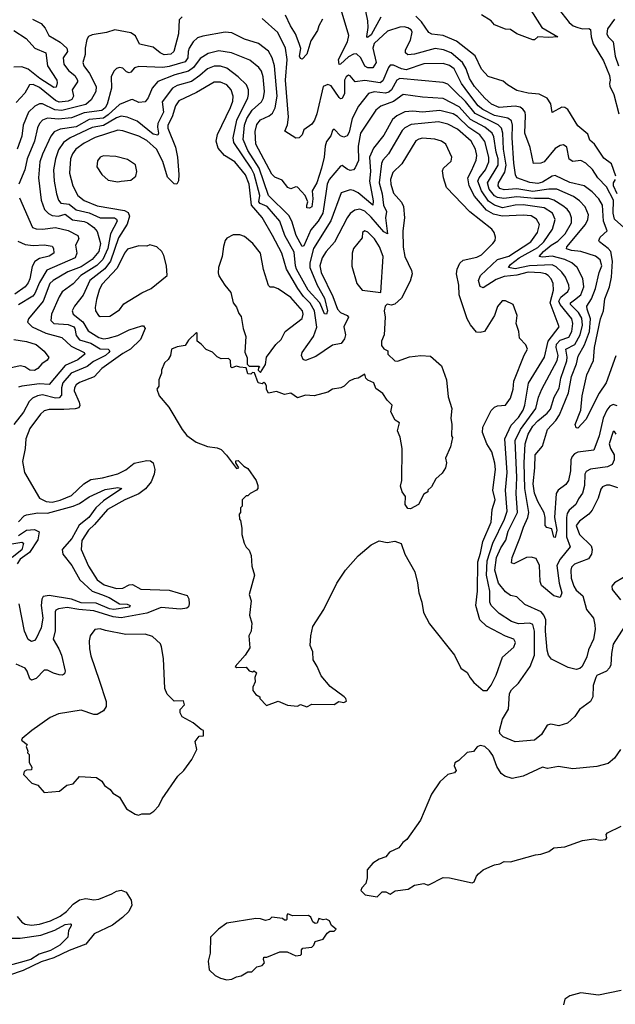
# Model space of a CAD drawing. Extents: x 1678431 to 1860718, y 384618 to 522882.
# Tile 15 of 256: x 1734732 to 1738449, y 398365 to 404513. Entities that reach past the tile are written whole.
import ezdxf

# ---------------------------------------------------------------- set-up
doc = ezdxf.new("R2010")
doc.units = 0

msp = doc.modelspace()

# ---------------------------------------------------------------- linework, layer by layer
at = {"layer": '0CON10XD'}
for points in [[(1738503.2, 403215), (1738445, 403267.3), (1738435.6, 403305), (1738438.5, 403385), (1738395, 403468.5), (1738340, 403525), (1738307.1, 403577.1), (1738265, 403616.1), (1738235, 403632.7), (1738185, 403628.1), (1738162.2, 403642.2), (1738146.9, 403716.9), (1738125, 403732.2), (1738105, 403727.9), (1738075, 403708), (1738005, 403624.5), (1737985, 403616.9), (1737938.8, 403615), (1737917.1, 403715), (1737885.3, 403805), (1737889.2, 403915), (1737885.9, 403935), (1737873.1, 403955), (1737855, 403966.7), (1737825, 403972.7), (1737725, 403963.6), (1737676.7, 403985), (1737635, 404021.8), (1737571.2, 404095), (1737539.8, 404145), (1737518.6, 404205), (1737495.1, 404245.1), (1737424.6, 404305.4), (1737377.1, 404325), (1737325, 404333.1), (1737195, 404297.8), (1737155, 404293.8), (1737139.2, 404305), (1737139.6, 404325), (1737170.3, 404385), (1737181.4, 404435), (1737175, 404448.5), (1737155, 404462.5), (1737131.8, 404468.2), (1737104.3, 404465.7), (1737028.3, 404441.7), (1736944.2, 404365), (1736936.2, 404335), (1736957.3, 404245), (1736935, 404211.8), (1736905, 404212.2), (1736885, 404222.9), (1736860.2, 404275), (1736835, 404299.8), (1736815, 404297.7), (1736785, 404280.8), (1736735, 404234.1), (1736725, 404233.6), (1736721.2, 404265), (1736778.8, 404375), (1736786.9, 404415), (1736725.9, 404615.9)], [(1737906.7, 404595), (1737991.2, 404465), (1738090, 404405), (1738035, 404400.6), (1737965, 404406), (1737945, 404386.7), (1737935, 404386.2), (1737835, 404424.2), (1737795, 404452), (1737765, 404454.2), (1737695, 404481.2), (1737675, 404506), (1737614.1, 404544.1)], [(1738093.6, 404583.6), (1738161.5, 404495), (1738185.6, 404475), (1738215, 404463.1), (1738245, 404455.9), (1738285, 404457.5), (1738295, 404450.8), (1738299.2, 404405), (1738311.6, 404361.6), (1738375, 404255.6), (1738412.7, 404165), (1738418.2, 404135), (1738412.2, 404115), (1738415, 404096.7), (1738440.7, 404045), (1738471.5, 403925)], [(1735745, 404530), (1735727.9, 404512.1), (1735722.2, 404425), (1735693.6, 404315), (1735675, 404298.5), (1735633.1, 404293.1), (1735608.9, 404305), (1735565, 404340.7), (1735479.8, 404359.8), (1735455, 404412.5), (1735425, 404430.9), (1735325, 404449.4), (1735273.2, 404433.2), (1735185, 404418.9), (1735161.8, 404408.2), (1735150.3, 404389.7), (1735140, 404335), (1735139.7, 404295), (1735126.1, 404245), (1735131.8, 404225), (1735166.9, 404176.9), (1735208.8, 404095), (1735206.7, 404065), (1735177.5, 404012.5), (1735145, 403983.2), (1734995, 403945.8), (1734950.3, 403950.3), (1734875, 403987.5), (1734855, 403987.4), (1734826.8, 403973.2), (1734787.6, 403935), (1734753.5, 403855), (1734745.2, 403784.8), (1734715.2, 403705)], [(1738453.4, 402413.4), (1738392.2, 402245), (1738348.3, 402181.7), (1738265, 402015.7), (1738215, 401961.4), (1738205, 401963.8), (1738199.3, 401985), (1738234.5, 402075), (1738242.3, 402165), (1738271.8, 402295), (1738312.7, 402385), (1738319.1, 402465), (1738356, 402644), (1738375.3, 402695), (1738385, 402770), (1738412.2, 402845), (1738425.6, 402905), (1738431.2, 403005), (1738420.4, 403065), (1738404.6, 403084.6), (1738350, 403125), (1738345.5, 403135), (1738354.4, 403155), (1738399.5, 403195), (1738375.7, 403255.7), (1738369.2, 403355), (1738346.2, 403395), (1738305, 403437.7), (1738254.4, 403474.4), (1738166.5, 403496.5), (1738075, 403540.8), (1738055, 403535.3), (1737995, 403499.3), (1737965, 403490.7), (1737915, 403495.2), (1737835.3, 403525.3), (1737826.5, 403545), (1737816.7, 403616.7), (1737804.6, 403774.6), (1737807, 403855), (1737800.5, 403880.5), (1737778.3, 403898.3), (1737695, 403915.1), (1737622.2, 403952.2), (1737594.1, 403975), (1737535, 404052.5), (1737489.3, 404115), (1737443.2, 404205), (1737415, 404225.7), (1737375, 404238.6), (1737255, 404237.6), (1737145, 404200), (1737115, 404205.4), (1737065, 404228.8), (1737045, 404228.7), (1737032.9, 404215), (1736999.3, 404130.7), (1736982.3, 404117.7), (1736885, 404133), (1736825.3, 404125.3), (1736795, 404163.1), (1736785, 404165.5), (1736769.5, 404155), (1736759.7, 404135), (1736758.4, 404051.6), (1736745, 404021.4), (1736735, 404018.9), (1736725, 404026.7), (1736675, 404100.3), (1736655, 404107.6), (1736626.7, 404095), (1736586.2, 403925), (1736571.2, 403885), (1736555, 403861.4), (1736506, 403825), (1736495, 403793.3), (1736476.7, 403775), (1736455, 403773.8), (1736385.8, 403815.8), (1736404.2, 403855.8), (1736410.3, 403905), (1736391.7, 404135), (1736401.7, 404265), (1736389.8, 404335), (1736343.6, 404433.6), (1736245, 404520.5)], [(1736622.5, 404515), (1736598, 404475), (1736590.8, 404445), (1736549.5, 404380.5), (1736523.2, 404296.8), (1736495, 404265.5), (1736485, 404270), (1736479.2, 404285), (1736486.1, 404333.9), (1736477.1, 404365), (1736453.3, 404425), (1736422, 404475), (1736391.8, 404541.8)], [(1736985, 404528.5), (1736925, 404417.9), (1736902, 404402), (1736897.7, 404407.7), (1736906.9, 404463.1), (1736904.8, 404505), (1736891.4, 404565)], [(1738452, 403535), (1738425, 403613.2), (1738378, 403648), (1738319.3, 403735), (1738291, 403761), (1738277, 403797), (1738215, 403849.2), (1738152.8, 403952.8), (1738135, 403965.4), (1738115, 403966.2), (1738055, 403932.5), (1738046.4, 403986.4), (1738025, 404021.9), (1737975, 404048.2), (1737904.8, 404054.8), (1737835, 404070.4), (1737775.6, 404105.6), (1737749.1, 404129.1), (1737655, 404158.6), (1737613.9, 404203.9), (1737575, 404287.1), (1737458.6, 404378.6), (1737375, 404414.2), (1737303.2, 404423.2), (1737285, 404432.5), (1737238.8, 404498.8), (1737204.6, 404535)], [(1734811.2, 404515), (1734865, 404488.8), (1734890.2, 404460.2), (1734913.8, 404415), (1734985, 404372.2), (1735025.4, 404335), (1735029.3, 404315), (1735002.4, 404275), (1735006.7, 404235), (1735035.5, 404195.5), (1735075, 404163.9), (1735093.1, 404135), (1735092.7, 404125), (1735058.8, 404075), (1735066.6, 404035), (1735057.1, 404015), (1735034.3, 404005), (1734977.3, 403997.3), (1734955, 404009), (1734855, 404090.2), (1734815, 404107.5), (1734793.3, 404106.7), (1734763.5, 404055), (1734710.5, 403995)], [(1738443.6, 404515), (1738400.8, 404455), (1738396.7, 404425), (1738405.7, 404405.7), (1738435, 404374.3), (1738447.5, 404285), (1738468.4, 404225)], [(1734695, 404444.6), (1734772.7, 404395), (1734826.5, 404335), (1734895.2, 404305.2), (1734905.3, 404225), (1734964.1, 404135), (1734965, 404117.5), (1734958.5, 404091.5), (1734945, 404089), (1734856.6, 404145), (1734785, 404203.5), (1734745, 404217.9), (1734695, 404216.9)], [(1738462, 402102), (1738435, 402109.2), (1738415, 402098.7), (1738396, 402074), (1738373.2, 402025), (1738348.7, 401915), (1738315.2, 401824.8), (1738215, 401811.7), (1738195, 401802.9), (1738179.6, 401785), (1738172.2, 401765), (1738169, 401695), (1738156.8, 401635), (1738140.3, 401609.7), (1738091.9, 401575), (1738080.8, 401555), (1738070, 401405), (1738084.1, 401325), (1738075, 401280), (1738065, 401282.5), (1738053.5, 401333.5), (1738022.5, 401342.5), (1738011.5, 401355), (1738011.9, 401405), (1738004.4, 401434.4), (1737964.8, 401505), (1737945, 401555.7), (1737937.7, 401615), (1737946.2, 401715), (1737948.5, 401795), (1737995, 401849.2), (1738026, 401955), (1738079.1, 402010.9), (1738100.7, 402045), (1738157.7, 402182.3), (1738175, 402285.6), (1738207.5, 402365), (1738217.8, 402412.2), (1738257.3, 402482.7), (1738288.6, 402565), (1738295.4, 402645.4), (1738273.8, 402705), (1738272.5, 402725), (1738300.2, 402769.8), (1738326.2, 402835), (1738348, 402935), (1738366, 402975), (1738355, 403012.9), (1738325, 403037.1), (1738235, 403064.8), (1738175, 403072.2), (1738145, 403081.5), (1738146.2, 403095), (1738264.1, 403235), (1738278.9, 403265), (1738281.6, 403295), (1738260.5, 403345), (1738225, 403382.4), (1738188.2, 403408.2), (1738084.2, 403454.2), (1738035.2, 403455.2), (1737935, 403439.9), (1737835, 403455.7), (1737755, 403450.3), (1737729.3, 403459.3), (1737718.9, 403475), (1737719.6, 403495), (1737759, 403561), (1737767.8, 403605), (1737751.4, 403705), (1737747.1, 403805), (1737739.5, 403835), (1737717.2, 403857.2), (1737575, 403926.9), (1737515, 404002.4), (1737451.9, 404061.9), (1737405, 404109.6), (1737375, 404121.6), (1737105, 404144.8), (1737085, 404134.7), (1737051.6, 404075), (1737035, 404059.2), (1737015, 404054.6), (1736945, 404062.2), (1736907.9, 404052.1), (1736846.5, 403973.5), (1736806.9, 403895), (1736788.8, 403811.2), (1736775, 403786.9), (1736755, 403780), (1736735, 403787.5), (1736695, 403830), (1736685, 403821.2), (1736673.3, 403786.7), (1736647.5, 403752.5), (1736637.7, 403722.3), (1736632.8, 403655), (1736616.5, 403585), (1736585.6, 403495), (1736558.2, 403445), (1736561.2, 403395), (1736554.7, 403345), (1736540, 403335), (1736525, 403337.8), (1736523.2, 403355), (1736530.8, 403375), (1736514, 403415), (1736490.3, 403440.3), (1736465, 403468), (1736455, 403470), (1736425, 403457.5), (1736405, 403464.3), (1736370.4, 403510.4), (1736325, 403530.5), (1736305, 403548.2), (1736205, 403736.2), (1736201.2, 403815), (1736211.9, 403858.1), (1736235, 403887.7), (1736288.3, 403911.7), (1736310.6, 403929.4), (1736326.8, 403963.2), (1736339.6, 404035), (1736322.5, 404225), (1736307.7, 404275), (1736285.5, 404315.5), (1736223.1, 404363.1), (1736135, 404391.8), (1736055, 404430.6), (1736015, 404434), (1735875, 404409.6), (1735841.4, 404398.6), (1735815, 404373.6), (1735789.5, 404335), (1735783.6, 404315), (1735780.5, 404275), (1735765, 404248.8), (1735665, 404219.9), (1735625, 404215.2), (1735475, 404220.4), (1735448.5, 404211.5), (1735425, 404185.4), (1735415, 404181.9), (1735398, 404188), (1735375, 404210.6), (1735355, 404214.2), (1735335, 404207.5), (1735318.9, 404191.1), (1735302.5, 404155), (1735305.2, 404085), (1735276.9, 403985), (1735265, 403962.6), (1735245, 403946.8), (1735135, 403931.5), (1735055, 403899), (1734975, 403891.6), (1734905, 403898), (1734875, 403885.9), (1734855.9, 403865), (1734842.4, 403837.6), (1734824.4, 403755), (1734778.8, 403645), (1734764.8, 403575.2), (1734725.5, 403485)], [(1736224, 404214), (1736169, 404259), (1736054.8, 404304.8), (1735975, 404317.6), (1735907.5, 404302.5), (1735858.9, 404271.1), (1735816.6, 404215), (1735785, 404190.7), (1735700.8, 404169.2), (1735595, 404126.7), (1735558.9, 404085), (1735533.6, 404025), (1735515, 403999.4), (1735475, 403995.7), (1735435, 404013.8), (1735425, 404011.8), (1735355, 403983.8), (1735285, 403917.8), (1735255, 403898.3), (1735165, 403889.7), (1735085, 403844.6), (1734985, 403830.2), (1734947.5, 403812.5), (1734925.8, 403785), (1734873.8, 403673.8), (1734856.5, 403625), (1734849.5, 403525), (1734865.8, 403385), (1734887.4, 403327.4), (1734912.4, 403302.4), (1734935, 403290.5), (1734975, 403286.7), (1735015, 403299.5), (1735062.3, 403262.3), (1735135, 403253), (1735155, 403244.2), (1735195.4, 403215), (1735215, 403190), (1735237, 403115), (1735225, 403064.7), (1735185, 403014.8), (1735115, 402970.4), (1735031.5, 402938.5), (1734941.3, 402885), (1734920, 402865), (1734877.4, 402755), (1734787.3, 402645), (1734781.5, 402625), (1734809.1, 402595), (1734895, 402556.2), (1734995, 402529.1), (1735053.7, 402473.7), (1735135.2, 402435.2), (1735137.5, 402425), (1735095, 402389), (1735016.5, 402353.5), (1734915, 402235.9), (1734855, 402239.4), (1734744.8, 402225.3), (1734725, 402217.9)], [(1737990, 402205), (1738085.5, 402385), (1738091.7, 402415), (1738080, 402465), (1738082.3, 402487.7), (1738105, 402511.5), (1738159.3, 402530.7), (1738178.3, 402565), (1738183.8, 402615), (1738177.5, 402645), (1738105.4, 402735), (1738095.9, 402755), (1738109.4, 402780.6), (1738153.2, 402815), (1738161.4, 402835), (1738160, 402855), (1738137.5, 402905), (1738115.7, 402935.7), (1738079.7, 402969.7), (1738055, 402981.7), (1737913.2, 402976.8), (1737825, 402956.7), (1737783.2, 402965), (1737794.7, 402985), (1737849.4, 403025), (1737965, 403091.1), (1738003.8, 403125), (1738057.5, 403205), (1738074.7, 403264.7), (1738056.5, 403305), (1738005, 403338.1), (1737875, 403356.7), (1737825, 403355.1), (1737745, 403338.7), (1737695, 403353.7), (1737658.9, 403378.9), (1737613.4, 403445), (1737592.1, 403505), (1737599.6, 403525), (1737639.5, 403575), (1737660.5, 403625), (1737660, 403655), (1737635, 403751.8), (1737603.9, 403793.9), (1737535, 403838.6), (1737465, 403907.9), (1737437.5, 403925), (1737355, 403945.9), (1737245, 403936.4), (1737185, 403941.9), (1737135, 403936.7), (1737085, 403912.5), (1737059.7, 403890.3), (1737005, 403791.5), (1736939.8, 403710.2), (1736916, 403655), (1736921.9, 403565), (1736916, 403505), (1736938, 403382), (1736935.2, 403354.8), (1736845, 403430.9), (1736815, 403447.2), (1736795, 403450.4), (1736737.8, 403432.2), (1736673.4, 403256.6), (1736564.9, 403085.1), (1736543.1, 402995), (1736543, 402965), (1736587.9, 402855), (1736635.2, 402775), (1736652.3, 402695), (1736647.3, 402675), (1736635, 402676.9), (1736604.4, 402744.4), (1736531.5, 402825), (1736459, 402955), (1736452.2, 402975), (1736445, 403060.5), (1736386.9, 403165), (1736355.6, 403255.6), (1736276.1, 403346.1), (1736233.1, 403365), (1736224.6, 403374.6), (1736231.5, 403415), (1736195, 403548.4), (1736175.8, 403585.8), (1736067.4, 403745), (1736063.4, 403775), (1736086.3, 403885), (1736156.2, 404025), (1736160.8, 404045), (1736159.1, 404075), (1736146.7, 404105), (1736095, 404155.3), (1736025, 404211.1), (1735985, 404222.2), (1735945, 404223.2), (1735905, 404206.5), (1735856.7, 404163.3), (1735803.4, 404126.6), (1735715, 404101.5), (1735685, 404085.7), (1735621.1, 403998.9), (1735628.3, 403935), (1735594.1, 403865), (1735591.9, 403841.9), (1735599, 403805), (1735595, 403791.5), (1735565, 403797.6), (1735465, 403879.5), (1735403.1, 403905), (1735365, 403909.5), (1735335, 403900.2), (1735255, 403851.2), (1735185, 403839.2), (1735046.2, 403775), (1735004.2, 403745), (1734975, 403700.9), (1734954.8, 403645), (1734943.1, 403575), (1734946.2, 403505), (1734961.1, 403425), (1734974.7, 403385), (1734988.1, 403368.1), (1735040.1, 403360), (1735085, 403326.2), (1735165, 403307.7), (1735234.6, 403274.6), (1735324.3, 403275), (1735336.6, 403266.6), (1735340.8, 403255), (1735299.4, 403175), (1735281.9, 403085), (1735250.4, 403015), (1735212.7, 402977.3), (1735113.3, 402915), (1735065, 402863.2), (1734996.5, 402813.5), (1734977.3, 402782.7), (1734930.3, 402675), (1734926.8, 402635), (1734945, 402616.6), (1735035, 402609.6), (1735070, 402595), (1735076.9, 402585), (1735085, 402540), (1735105, 402514.4), (1735175, 402493.6), (1735235, 402457.1), (1735284.7, 402454.7), (1735294.5, 402445), (1735289.1, 402435), (1735267.8, 402415), (1735192, 402378), (1735152.2, 402347.8), (1735053.5, 402306.5), (1735000.9, 402245), (1734992, 402215), (1734991.7, 402168.3), (1734977.8, 402152.2), (1734955, 402149.2), (1734875, 402169.6), (1734842.9, 402165), (1734810.7, 402149.3), (1734790.9, 402129.1), (1734755, 402062.7), (1734694.8, 401985.2)], [(1738455, 401925.7), (1738445, 401941.1), (1738435, 401940.6), (1738410.5, 401865), (1738419.1, 401835), (1738441.5, 401795), (1738442.3, 401765), (1738429.1, 401735), (1738401.4, 401721.4), (1738294.7, 401705.3), (1738267.9, 401692.1), (1738260, 401675), (1738256.1, 401603.9), (1738243.7, 401556.3), (1738218.7, 401521.3), (1738202.9, 401485), (1738160.5, 401449.5), (1738149.9, 401430.1), (1738144.1, 401405), (1738144, 401284), (1738168, 401222), (1738104.4, 401145), (1738084.8, 401104.8), (1738098.8, 400995), (1738115.9, 400935), (1738105, 400906), (1738065, 400916.3), (1737989.3, 400979.3), (1737981.2, 401005), (1737975.5, 401105.5), (1737955, 401148.1), (1737925, 401157.9), (1737895.5, 401155.5), (1737815, 401115.7), (1737802.1, 401122.1), (1737804.6, 401155), (1737852.6, 401275), (1737876.1, 401345), (1737904.3, 401405), (1737909.8, 401435), (1737884.9, 401585), (1737879.6, 401745), (1737886, 401865), (1737905, 401925.4), (1737935.2, 401975), (1737965, 402007.3), (1738025, 402055.3), (1738045, 402081.2), (1738067.2, 402155), (1738098.5, 402211.5), (1738109, 402275), (1738146.7, 402383.3), (1738148.9, 402405), (1738140.2, 402455), (1738196, 402484), (1738229.8, 402545), (1738245.4, 402605), (1738239.4, 402649.4), (1738220, 402685), (1738168.7, 402735), (1738169.1, 402745), (1738195, 402763.7), (1738234.8, 402795), (1738252, 402845), (1738247.6, 402897.6), (1738212, 402965), (1738178.5, 402995), (1738135, 403016.1), (1738055, 403036.4), (1737995, 403029.6), (1737974.4, 403035), (1738000.2, 403065), (1738050, 403105), (1738091, 403129), (1738136, 403175), (1738175.6, 403245), (1738176.5, 403275), (1738165.8, 403305.8), (1738149.1, 403329.1), (1738121.1, 403351.1), (1738065, 403385.6), (1738035, 403397), (1737945, 403395.6), (1737835, 403407.1), (1737754, 403396), (1737715, 403402.6), (1737695, 403413.9), (1737662.2, 403455), (1737651.6, 403495), (1737718, 403605), (1737717.8, 403645), (1737704.9, 403684.9), (1737690.9, 403780.9), (1737680.2, 403805), (1737635, 403842.7), (1737545, 403890.4), (1737475, 403969.5), (1737375, 404020.2), (1737245, 404028.9), (1737125, 404044.7), (1737065, 404001.1), (1736985, 403972.1), (1736955, 403947.5), (1736858.8, 403805), (1736845, 403722.5), (1736847.2, 403632.8), (1736825, 403588.1), (1736815, 403575.5), (1736795, 403571.5), (1736775, 403578.8), (1736745, 403602.5), (1736735, 403598.6), (1736663.3, 403515), (1736651.5, 403485), (1736642.7, 403427.3), (1736623.5, 403305), (1736595.2, 403255), (1736549.8, 403200.2), (1736505, 403100), (1736495, 403097.1), (1736457.4, 403165), (1736429.8, 403255), (1736410.7, 403290.7), (1736285.1, 403415.1), (1736226.7, 403586.7), (1736155.7, 403695), (1736125.7, 403765.7), (1736135.7, 403855), (1736148.5, 403895), (1736182.3, 403947.7), (1736240.2, 403999.8), (1736254.5, 404025.5), (1736259, 404065), (1736250.4, 404155), (1736241, 404191), (1736224, 404214)], [(1736545, 402741.8), (1736503.9, 402785), (1736468.2, 402835), (1736397.2, 402955), (1736367.4, 403055), (1736310.5, 403165), (1736245, 403277.5), (1736179.6, 403355), (1736164.3, 403485), (1736140.3, 403545), (1736075, 403625.3), (1736009.2, 403665), (1735969.7, 403709.7), (1735957.1, 403755), (1735965.5, 403795), (1736047.1, 403965), (1736062.4, 404005), (1736065.2, 404035), (1736052.1, 404075), (1736024.6, 404105), (1735985, 404123.3), (1735945, 404121.9), (1735835, 404058.8), (1735724.8, 404005.2), (1735704.2, 403975.8), (1735684.2, 403905.8), (1735656.7, 403855), (1735657, 403835), (1735703.8, 403716.2), (1735716.9, 403655), (1735724.7, 403545.3), (1735722.5, 403507.5), (1735713.6, 403486.4), (1735695, 403488), (1735655, 403530), (1735625, 403628.2), (1735584.8, 403705), (1735525, 403759.4), (1735475, 403784.8), (1735375, 403818.8), (1735345, 403822.1), (1735203.8, 403776.2), (1735135, 403741.7), (1735082.2, 403705), (1735060.5, 403675), (1735048.6, 403645), (1735042.9, 403555), (1735062.4, 403475), (1735095.2, 403415.2), (1735133.4, 403383.4), (1735215, 403351.2), (1735385, 403322.2), (1735408.2, 403308.2), (1735418.1, 403285), (1735403.4, 403236.6), (1735348.7, 403151.3), (1735299, 403005), (1735262.2, 402957.8), (1735168.9, 402885), (1735127, 402793), (1735073.2, 402725), (1735058.9, 402695), (1735065.4, 402675), (1735126.1, 402626.1), (1735160, 402570), (1735225, 402529.1), (1735255, 402521.1), (1735285, 402523.4), (1735345, 402541), (1735415, 402575.7), (1735495, 402602.2), (1735505, 402601.4), (1735515.5, 402585), (1735486.2, 402515), (1735423.6, 402456.4), (1735375, 402428.1), (1735245, 402334), (1735196.4, 402283.6), (1735105, 402247.6), (1735085, 402232.1), (1735074.2, 402215), (1735071.6, 402195), (1735102.6, 402125), (1735106.5, 402103.5), (1735100.1, 402089.9), (1735077.6, 402082.4), (1735008.2, 402078.2), (1734915, 402079.7), (1734885, 402070), (1734860.9, 402049.1), (1734795, 401960.5), (1734769.2, 401895), (1734765.2, 401835), (1734750.2, 401755), (1734760.8, 401685), (1734855, 401525.8), (1734896, 401505), (1734935, 401499.7), (1734985, 401512.4), (1735055, 401541.6), (1735132.2, 401615), (1735175, 401642), (1735247.7, 401652.3), (1735345, 401677.5), (1735395, 401702.9), (1735445.4, 401744.6), (1735525, 401761.2), (1735547.9, 401757.9), (1735564, 401745), (1735574.4, 401705), (1735571.2, 401675), (1735552.8, 401627.2), (1735516.3, 401583.7), (1735475, 401552.3), (1735388.8, 401515), (1735280.7, 401455), (1735199.3, 401360.7), (1735160.6, 401325), (1735120.3, 401260.3), (1735115.8, 401205), (1735160.3, 401100.3), (1735215, 401015.3), (1735259.1, 400985), (1735335, 400961.6), (1735375, 400964.3), (1735415, 400983.8), (1735435, 400986.7), (1735488.1, 400958.1), (1735665, 400951.1), (1735776.9, 400916.9), (1735786.9, 400896.9), (1735790.4, 400865), (1735785, 400846.2), (1735775, 400839.4), (1735735, 400833.1), (1735615, 400842.5), (1735525, 400806.8), (1735365, 400777.5), (1735315, 400784.6), (1735195, 400821.9), (1735100, 400830), (1735027.1, 400842.9), (1734974.2, 400835), (1734956.4, 400825), (1734952.4, 400815), (1734952.2, 400697.8), (1734941.4, 400645), (1734976.9, 400585), (1734992.9, 400545), (1735015.4, 400445), (1735011.8, 400428.2), (1734998.9, 400421.1), (1734977.4, 400422.6), (1734941.9, 400431.9), (1734905, 400450.4), (1734885, 400452.1), (1734835, 400398.5), (1734805, 400388.1), (1734795, 400397.5), (1734778.9, 400445), (1734765, 400464.7), (1734709, 400489)], [(1738507, 400723), (1738436.5, 400613.5), (1738425.3, 400555), (1738421.4, 400485), (1738414, 400465), (1738395, 400444.6), (1738335, 400418.2), (1738326.9, 400405), (1738311.8, 400355), (1738308.5, 400285), (1738294.6, 400255), (1738226.7, 400205), (1738197.3, 400162.8), (1738150.2, 400119.8), (1738096.3, 400103.7), (1738046.8, 400113.2), (1738025, 400108.6), (1737989.4, 400050.6), (1737945, 400014.5), (1737825, 400004.4), (1737749.2, 400035), (1737728.6, 400055), (1737725.6, 400075), (1737745.4, 400145), (1737782.7, 400207.3), (1737789.2, 400305), (1737802.3, 400327.7), (1737845, 400369.3), (1737917.4, 400475), (1737944.7, 400545.3), (1737944.8, 400694.8), (1737935, 400737.3), (1737915, 400745.7), (1737845, 400741.6), (1737800.6, 400755), (1737725, 400805.3), (1737674.3, 400854.3), (1737665.2, 400875), (1737666.4, 400945), (1737645.1, 401045), (1737649.6, 401135), (1737684.7, 401245.3), (1737757.4, 401395), (1737773.5, 401445), (1737764.5, 401575), (1737775.2, 401685), (1737759.3, 401895), (1737799.4, 401980.6), (1737845, 402029.5), (1737874.8, 402075), (1737885.2, 402105.2), (1737907.2, 402242.8), (1738006.7, 402405), (1738029.8, 402505), (1738098.9, 402595), (1738042.3, 402745), (1738064.3, 402825), (1738061.7, 402865), (1738048.6, 402895), (1738030, 402915), (1738014.4, 402925), (1737985, 402931.3), (1737905, 402935.8), (1737835, 402917.1), (1737755, 402909.1), (1737705, 402891.6), (1737625, 402838.5), (1737606, 402846), (1737595.9, 402885), (1737608.7, 402915), (1737715, 403016), (1737785, 403036.4), (1737922.1, 403125), (1737963.8, 403185), (1737976.2, 403235), (1737957.9, 403267.9), (1737925, 403287.3), (1737875, 403292.7), (1737744.2, 403285.8), (1737688.1, 403298.1), (1737645, 403324.2), (1737570.4, 403410.4), (1737536.2, 403476.2), (1737528, 403525), (1737551, 403569), (1737581.9, 403635), (1737584.3, 403665.7), (1737577.3, 403705), (1737550.5, 403755), (1737465, 403828.7), (1737405, 403860.4), (1737345, 403874.4), (1737175, 403858.7), (1737135, 403837.4), (1737118.8, 403821.2), (1737033.8, 403676.2), (1736998.1, 403635), (1736989, 403615), (1736976.1, 403495), (1736995.2, 403425), (1737001.5, 403355), (1737021.9, 403315), (1737014.9, 403275), (1737028.1, 403175), (1737005, 403188.9), (1736925, 403280.8), (1736885, 403317.9), (1736855, 403329.6), (1736824.3, 403324.3), (1736795, 403302.9), (1736775, 403276.5), (1736697.2, 403122.8), (1736645, 403065.4), (1736620, 403025), (1736604.3, 402975), (1736612.7, 402935), (1736685.7, 402785), (1736715.6, 402705.6), (1736734.1, 402684.1), (1736776.6, 402666.6), (1736784.6, 402655), (1736754.2, 402595), (1736766.2, 402545), (1736759.9, 402520.1), (1736738.4, 402491.6), (1736685, 402480), (1736580.4, 402409.6), (1736515, 402384.1), (1736500.6, 402390.6), (1736490.4, 402415), (1736494.4, 402435.6), (1736565, 402533.8), (1736586.9, 402593.1), (1736571.4, 402695), (1736545, 402741.8)], [(1736525, 400222.5), (1736555, 400240), (1736695, 400237.5), (1736723.9, 400256.1), (1736755, 400250), (1736771.7, 400258.3), (1736767.5, 400275), (1736757.5, 400285), (1736668.8, 400348.8), (1736614, 400415), (1736589.2, 400475), (1736562.9, 400515), (1736562, 400565), (1736545.8, 400605), (1736548, 400665), (1736561.2, 400725), (1736629.7, 400830.3), (1736711.2, 400995), (1736766.2, 401075), (1736845, 401166.2), (1736925.9, 401234.1), (1736975, 401258.8), (1737025, 401248.8), (1737073, 401257), (1737112.3, 401242.3), (1737136.2, 401175), (1737197.1, 401065), (1737215, 400997.5), (1737223.6, 400933.6), (1737241.4, 400875), (1737251.7, 400811.7), (1737290.3, 400740.3), (1737446.2, 400545), (1737485, 400463.3), (1737525, 400436.7), (1737542.7, 400402.7), (1737566.7, 400375), (1737623.6, 400323.6), (1737650, 400325), (1737675, 400357.5), (1737705, 400420), (1737745, 400532), (1737815.3, 400594.7), (1737825.6, 400625), (1737815, 400645.6), (1737765, 400664.6), (1737645.2, 400725.3), (1737602.9, 400765), (1737579.7, 400855), (1737590.2, 400945), (1737591.8, 401128.2), (1737607.6, 401182.4), (1737621.7, 401255), (1737674.6, 401374.6), (1737681.5, 401455), (1737699.4, 401515), (1737685.7, 401575), (1737700.8, 401705), (1737697.1, 401742.9), (1737679.6, 401815), (1737648.1, 401865), (1737620, 401935), (1737621.7, 401968.3), (1737675, 402073.3), (1737695, 402093.3), (1737715, 402102.5), (1737765, 402106.7), (1737795, 402150), (1737812.5, 402205), (1737816.2, 402255), (1737880.9, 402419.1), (1737901.4, 402455), (1737891.7, 402481.7), (1737851.2, 402525), (1737846.2, 402565), (1737830, 402615), (1737836.2, 402665), (1737812.5, 402735), (1737765, 402757.5), (1737743.3, 402756.7), (1737715, 402722.5), (1737696, 402665), (1737633.6, 402566.4), (1737605, 402560), (1737582.7, 402562.7), (1737545, 402606.7), (1737524, 402645), (1737474.4, 402795), (1737473.1, 402855), (1737457.8, 402925), (1737461.9, 402955), (1737478.3, 402991.7), (1737499.7, 403010.3), (1737585, 403030.4), (1737615, 403045.5), (1737685.7, 403115), (1737699.2, 403135), (1737702, 403155), (1737692.9, 403185), (1737678.6, 403205), (1737542.3, 403312.3), (1737396, 403465), (1737376.7, 403525), (1737371.7, 403568.3), (1737377.5, 403585), (1737425, 403630), (1737429.2, 403655), (1737390.8, 403735), (1737365, 403754.3), (1737323.2, 403766.8), (1737245, 403772.5), (1737222.4, 403767.6), (1737205, 403755.7), (1737117.9, 403612.1), (1737061.2, 403558.8), (1737047.1, 403515), (1737048.8, 403485), (1737065, 403429.4), (1737114, 403374), (1737126.5, 403346.5), (1737132.9, 403275), (1737122.7, 403195), (1737125, 403092.5), (1737135, 403033.3), (1737177.1, 402947.1), (1737181.5, 402925), (1737169.4, 402880.6), (1737115.3, 402774.7), (1737073, 402737), (1737051.2, 402731.2), (1737025, 402737.5), (1737012.5, 402725), (1737006.7, 402695), (1737013.8, 402655), (1737005.7, 402544.3), (1736990, 402505), (1736989.3, 402479.3), (1737005, 402457.5), (1737030, 402445), (1737030, 402425), (1737072.5, 402382.5), (1737089.3, 402380.7), (1737165, 402406.7), (1737235, 402416.2), (1737295, 402412.5), (1737365, 402352.5), (1737396, 402265), (1737407, 402157), (1737430, 402085), (1737423.3, 402025), (1737430, 401985), (1737427.5, 401915), (1737432.5, 401905), (1737421.2, 401845), (1737390, 401775), (1737396.2, 401745), (1737390, 401715), (1737368.8, 401681.2), (1737330, 401645), (1737303, 401597), (1737280, 401575), (1737280, 401565), (1737255, 401550), (1737220, 401485), (1737171.7, 401458.3), (1737155, 401460), (1737137.5, 401485), (1737140, 401535), (1737120, 401565), (1737109.3, 401599.3), (1737116, 401635), (1737118.8, 401835), (1737106.1, 401906.1), (1737090, 401945), (1737102.5, 401995), (1737075, 402013.3), (1737047.5, 402065), (1737057.5, 402105), (1737025, 402137.5), (1736999.2, 402179.2), (1736955, 402210), (1736942.5, 402245), (1736905, 402262.5), (1736892.5, 402275), (1736885, 402300), (1736845, 402273.8), (1736819.5, 402270.5), (1736787.5, 402255), (1736757.5, 402225), (1736735.9, 402214.1), (1736685, 402206.7), (1736655, 402186.7), (1736570, 402165), (1736515, 402168), (1736465, 402152), (1736425, 402180), (1736385, 402172.5), (1736335, 402192), (1736285, 402180), (1736273, 402203), (1736272.5, 402225), (1736265, 402240), (1736255, 402247.5), (1736245, 402240), (1736220, 402245), (1736198.3, 402308.3), (1736185, 402310), (1736175, 402300), (1736155, 402302.5), (1736145, 402340), (1736105, 402342.5), (1736085, 402350), (1736055, 402340), (1736050, 402345), (1736047.5, 402385), (1736035, 402397.5), (1735990, 402395), (1735965, 402407.5), (1735935, 402437.5), (1735895, 402452.5), (1735865, 402487.5), (1735840, 402505), (1735840, 402555), (1735835, 402560), (1735785, 402512.5), (1735765, 402477.5), (1735715, 402470), (1735680, 402455), (1735672.5, 402415), (1735659.3, 402390.7), (1735635, 402370), (1735617.5, 402325), (1735617.5, 402305), (1735600, 402265), (1735600, 402225), (1735587.5, 402205), (1735603.3, 402165), (1735663.6, 402093.6), (1735745, 401953.3), (1735775, 401916.7), (1735832.5, 401875), (1735905, 401847.5), (1735965, 401840), (1735988.3, 401828.3), (1736023, 401793), (1736085, 401710), (1736100, 401715), (1736080, 401745), (1736081.7, 401758.3), (1736095, 401760), (1736130, 401725), (1736155, 401710), (1736207.5, 401635), (1736217.5, 401605), (1736217.5, 401585), (1736210, 401575), (1736170, 401555), (1736155, 401540), (1736145, 401540), (1736120, 401515), (1736120, 401475), (1736110, 401465), (1736110, 401435), (1736102.5, 401425), (1736103.6, 401393.6), (1736110, 401385), (1736117.5, 401337.5), (1736118.3, 401298.3), (1736132.5, 401245), (1736145, 401220), (1736165, 401200), (1736177, 401167), (1736181.7, 401101.7), (1736196.7, 401045), (1736163, 400923), (1736177.5, 400885), (1736166.2, 400795), (1736180, 400745), (1736177.5, 400695), (1736162.5, 400665), (1736168.3, 400591.7), (1736140, 400545), (1736077.5, 400475), (1736087, 400467), (1736145, 400470), (1736165, 400447.5), (1736185, 400440), (1736195, 400446.7), (1736210, 400435), (1736200, 400405), (1736201.7, 400378.3), (1736187.5, 400345), (1736187.5, 400325), (1736205, 400300), (1736230, 400285), (1736230, 400275), (1736271.7, 400231.7), (1736345, 400257.5), (1736403.6, 400233.6), (1736465, 400227.5), (1736485, 400237.5), (1736525, 400222.5)], [(1735345, 403500), (1735365, 403503.8), (1735425, 403510), (1735457.5, 403535), (1735463.3, 403565), (1735455, 403607.5), (1735405, 403638.8), (1735332.3, 403657.7), (1735255, 403662), (1735233.3, 403655), (1735217.7, 403632.3), (1735214, 403595), (1735245, 403546.7), (1735285, 403511.2), (1735345, 403500)], [(1738460, 403425), (1738437.6, 403475), (1738438, 403495), (1738449.8, 403515)], [(1734731.5, 403401.5), (1734812.2, 403215), (1734835, 403206.9), (1734875, 403204.5), (1734955, 403214.4), (1735035, 403197.1), (1735093.8, 403165), (1735100.6, 403145), (1735079.7, 403105), (1735087.7, 403055), (1735078.5, 403025), (1734902.1, 402947.9), (1734855, 402872.4), (1734827, 402803), (1734813.9, 402786.1), (1734725, 402732.6)], [(1736235, 402310), (1736265, 402360), (1736272.5, 402405), (1736331.2, 402485), (1736363.3, 402515), (1736388.8, 402565), (1736495, 402646.2), (1736501.9, 402675), (1736496.5, 402695), (1736425, 402777.5), (1736345, 402832.5), (1736317, 402843), (1736295, 402843.3), (1736285, 402852.5), (1736253.4, 402953.4), (1736235.6, 403055), (1736186, 403116), (1736135, 403158.9), (1736105, 403168.6), (1736065, 403169.2), (1736025, 403148), (1736015, 403133.3), (1736003.8, 403096.2), (1735996.4, 403035), (1735973.1, 402965), (1735971.2, 402931.2), (1735975, 402912.5), (1736011.2, 402855), (1736049.5, 402809.5), (1736063.3, 402745), (1736085, 402717.5), (1736099.3, 402679.3), (1736115, 402660), (1736126.7, 402585), (1736142.5, 402535), (1736137, 402437), (1736151.7, 402401.7), (1736152.5, 402362.5), (1736165, 402350), (1736225, 402350), (1736230, 402345), (1736221.7, 402338.3), (1736220, 402325), (1736235, 402310)], [(1736985, 402810), (1736999.6, 403035), (1736977.1, 403095), (1736945.5, 403145), (1736905, 403185.7), (1736885, 403193.8), (1736871.2, 403185), (1736868.8, 403151.2), (1736815.6, 403084.4), (1736807.1, 403055), (1736804.4, 402974.4), (1736836.4, 402866.4), (1736870, 402825), (1736985, 402810)], [(1734720.4, 403130.4), (1734765, 403110), (1734815, 403102.9), (1734885, 403107.5), (1734935, 403098.9), (1734943.6, 403085), (1734944.5, 403055.5), (1734915, 403036.2), (1734855, 403022.2), (1734826.2, 403003.8), (1734809, 402971), (1734795.6, 402895), (1734785, 402868.9), (1734765, 402844.2), (1734701, 402799)], [(1735235, 402660), (1735295, 402660.6), (1735355, 402702), (1735380.9, 402739.1), (1735495, 402808), (1735553.3, 402835), (1735652.5, 402915), (1735648.8, 402975), (1735630.5, 403040.5), (1735618.8, 403065), (1735586.7, 403095), (1735545, 403106.2), (1735525, 403098.8), (1735475, 403100), (1735405, 403080), (1735385, 403055.7), (1735339.5, 402960.5), (1735245, 402860), (1735228.4, 402825), (1735211.8, 402765), (1735202.2, 402715), (1735204.4, 402695), (1735224.2, 402665), (1735235, 402660)], [(1734695.2, 402515.2), (1734775, 402502.8), (1734834.2, 402485), (1734885, 402443.3), (1734912.7, 402402.7), (1734903, 402387), (1734868.9, 402365), (1734844.7, 402335.3), (1734825, 402323.1), (1734795, 402325.3), (1734764.4, 402345), (1734735, 402352.4), (1734625, 402327.4)], [(1738465, 401589.4), (1738415, 401606.8), (1738395, 401606.8), (1738369.4, 401595), (1738358.1, 401581.9), (1738341.4, 401525), (1738305, 401450.4), (1738285, 401425.3), (1738225, 401382.5), (1738205.4, 401354.6), (1738225, 401298.5), (1738297.7, 401227.7), (1738305.8, 401205), (1738301.4, 401175), (1738282.8, 401147.2), (1738195, 401114.1), (1738176.7, 401095), (1738171.1, 401075), (1738174.4, 401025), (1738189.5, 400975), (1738205, 400951.5), (1738247.7, 400915), (1738269.1, 400829.1), (1738312.5, 400775), (1738322, 400735), (1738324.3, 400704.3), (1738313.8, 400645), (1738281.7, 400578.3), (1738271.1, 400535), (1738243.1, 400475), (1738228.2, 400461.8), (1738205.2, 400454.8), (1738155, 400467.3), (1738050.4, 400520.4), (1738032.7, 400545), (1738024.2, 400575.8), (1738013, 400695), (1738014.8, 400765.3), (1738004, 400795), (1737986, 400816), (1737885, 400861.2), (1737835, 400909.2), (1737795, 400918.2), (1737765, 400940.4), (1737720, 400995), (1737698.2, 401075), (1737707.5, 401155), (1737735, 401215.4), (1737766, 401264), (1737781.4, 401318.6), (1737837.9, 401435), (1737829.8, 401555), (1737834, 401655), (1737824.3, 401885.7), (1737858.5, 401955), (1737954, 402085), (1737970.8, 402155), (1737990, 402205)], [(1734725, 401377.7), (1734760, 401415), (1734775, 401422.1), (1734845, 401432.9), (1734905, 401430.6), (1735065.5, 401474.5), (1735105, 401492.8), (1735165, 401534.5), (1735265, 401579.6), (1735345, 401591.6), (1735370, 401585), (1735255, 401509.2), (1735206.6, 401465), (1735163.3, 401405), (1735103.9, 401356.1), (1735057.2, 401272.8), (1734996.2, 401205), (1735001.8, 401175), (1735056.9, 401105), (1735107.6, 401015), (1735183.6, 400943.6), (1735242.8, 400922.8), (1735291.1, 400905), (1735355, 400866.2), (1735402.9, 400862.9), (1735421.4, 400855), (1735415.7, 400845), (1735405, 400842.2), (1735319.1, 400830.9), (1735293.1, 400835), (1735209.5, 400869.5), (1735115, 400872), (1735055, 400893.7), (1734915, 400918.3), (1734879.2, 400910.8), (1734870.3, 400895), (1734864.8, 400855), (1734875.5, 400775), (1734865.2, 400715), (1734835, 400650), (1734825, 400637.1), (1734805, 400630.6), (1734785, 400642.5), (1734761.9, 400695), (1734728.9, 400865)], [(1734725, 401291.5), (1734775, 401325.9), (1734825, 401328.6), (1734852.9, 401315), (1734844, 401266), (1734793.7, 401185), (1734735.2, 401145), (1734715.2, 401114.8)], [(1734630.8, 401230.8), (1734745, 401250.3), (1734754.5, 401245), (1734745, 401203.5), (1734685, 401155.3)], [(1738499.5, 401030.5), (1738445, 400997.5), (1738427.5, 400975), (1738430, 400955), (1738481.2, 400891.2)], [(1735473, 399547), (1735495, 399553.3), (1735545, 399553.8), (1735569.7, 399570.3), (1735601.2, 399605), (1735621.7, 399648.3), (1735719.7, 399790.3), (1735756.7, 399825), (1735806.1, 399893.9), (1735837.5, 399955), (1735827.5, 400005), (1735851.7, 400038.3), (1735878.3, 400041.7), (1735880, 400075), (1735865, 400080), (1735815, 400122.5), (1735745, 400160), (1735732.5, 400185), (1735732.5, 400205), (1735760, 400235), (1735755, 400260), (1735695, 400257.5), (1735651.7, 400301.7), (1735637, 400337), (1735628.8, 400525), (1735616.1, 400596.1), (1735610, 400615), (1735561.7, 400661.7), (1735515, 400676), (1735395, 400673.1), (1735268, 400698), (1735235, 400710), (1735200, 400705), (1735172.5, 400665), (1735165.7, 400635), (1735166.9, 400585), (1735175, 400540), (1735228.7, 400388.7), (1735271.4, 400255), (1735272, 400225), (1735255, 400196.7), (1735215, 400174), (1735194.4, 400174.4), (1735115, 400202.5), (1734975, 400178.8), (1734922.5, 400155), (1734807.5, 400075), (1734747.5, 400025), (1734743.6, 400013.6), (1734777.5, 399987.5), (1734772.5, 399975), (1734782.5, 399945), (1734780, 399935), (1734790, 399925), (1734790, 399875), (1734807.5, 399845), (1734805, 399830), (1734775, 399827.5), (1734760.7, 399819.3), (1734755, 399800), (1734807.5, 399745), (1734845, 399732.5), (1734885, 399687.5), (1734980, 399695), (1735026.4, 399733.6), (1735065, 399742.5), (1735105, 399787.5), (1735211.7, 399781.7), (1735245, 399757.5), (1735260.7, 399730.7), (1735296.4, 399706.4), (1735313.6, 399683.6), (1735355, 399657.5), (1735397.5, 399585), (1735452.3, 399552.3), (1735473, 399547)], [(1738482, 399955), (1738445, 399901.2), (1738405, 399868), (1738335, 399849.2), (1738185, 399835.7), (1738095, 399850), (1738026.8, 399836.8), (1737995, 399846.4), (1737875, 399790), (1737805, 399775.5), (1737760, 399790), (1737737.1, 399807.1), (1737710.5, 399850.5), (1737685, 399918.8), (1737665, 399947.5), (1737635, 399974.2), (1737605, 399980), (1737588, 399972), (1737565, 399942.5), (1737525, 399937.5), (1737473, 399887), (1737447, 399873), (1737443.3, 399855), (1737456.1, 399823.9), (1737445, 399810), (1737405, 399800), (1737355, 399753.3), (1737303, 399677), (1737234.2, 399515), (1737148.8, 399395), (1737123.7, 399376.3), (1737097.9, 399342.1), (1737040, 399315), (1737017.5, 399285), (1736975, 399271.2), (1736935, 399246.7), (1736900, 399205), (1736900, 399155), (1736891.7, 399118.3), (1736867, 399093), (1736860, 399075), (1736888.3, 399048.3), (1736963, 399037), (1736995, 399066.7), (1737016.4, 399066.4), (1737045, 399053.3), (1737075, 399072.5), (1737155.8, 399084.2), (1737195, 399108.8), (1737255, 399120), (1737275, 399110), (1737285, 399111.2), (1737375, 399156), (1737415, 399154), (1737555, 399122.5), (1737569.4, 399130.6), (1737582, 399165), (1737595, 399180), (1737625, 399204.2), (1737665.8, 399224.2), (1737695, 399236.7), (1737728.8, 399241.2), (1737755, 399256.7), (1737795, 399253.8), (1737950.7, 399299.3), (1737985, 399303.3), (1738035, 399320), (1738065, 399341.2), (1738135, 399348.8), (1738245, 399387.5), (1738315, 399399.2), (1738355, 399389.2), (1738390, 399395), (1738397.5, 399405), (1738392.5, 399425), (1738400, 399435), (1738485, 399476.7)], [(1734715, 398913.6), (1734745, 398877.9), (1734765.6, 398865), (1734805, 398859.7), (1734855.7, 398865), (1734925, 398886.1), (1734984.1, 398915), (1735023.7, 398945), (1735065, 398990.8), (1735105, 399017.4), (1735144.8, 399025.2), (1735195, 399018.1), (1735225, 399021.7), (1735305.9, 399054.1), (1735335, 399071.8), (1735365, 399077.3), (1735395.4, 399065.4), (1735426.7, 399015), (1735431.1, 398985), (1735413.5, 398945), (1735373.8, 398906.2), (1735311, 398859), (1735197.3, 398805), (1735145, 398740.4), (1735040, 398700), (1734945.7, 398654.3), (1734865, 398630.6), (1734753.8, 398576.2), (1734661.1, 398545)], [(1736025, 398517.5), (1736055, 398522.5), (1736085, 398537.5), (1736115, 398543.3), (1736155, 398567.5), (1736181.7, 398568.3), (1736211.2, 398598.8), (1736245, 398607.5), (1736260, 398625), (1736252.5, 398645), (1736255, 398660), (1736275, 398660), (1736355, 398692.5), (1736401.7, 398691.7), (1736455, 398667.5), (1736485, 398672.5), (1736491.7, 398678.3), (1736490, 398705), (1736500, 398715), (1736555, 398722.5), (1736567.5, 398735), (1736575, 398757.5), (1736625, 398772.5), (1736650.7, 398809.3), (1736668.3, 398821.7), (1736695, 398822.5), (1736707.5, 398835), (1736677, 398857), (1736666.4, 398886.4), (1736645, 398897.5), (1736625, 398892.5), (1736598.3, 398901.7), (1736588.3, 398871.7), (1736575, 398870), (1736560.7, 398880.7), (1736548.3, 398908.3), (1736535, 398920), (1736435, 398917.5), (1736405, 398930), (1736398.3, 398921.7), (1736400, 398895), (1736395, 398890), (1736385, 398890), (1736371.7, 398901.7), (1736305, 398910), (1736290, 398895), (1736265, 398887.5), (1736235, 398898.8), (1736205, 398900), (1736025, 398872), (1735972.5, 398835), (1735923.3, 398785), (1735920, 398685), (1735908.8, 398635), (1735915, 398580), (1735952.5, 398545), (1735985, 398527.5), (1736025, 398517.5)], [(1734645, 398777.9), (1734735, 398777.3), (1734863.6, 398796.4), (1734951.5, 398828.5), (1735015, 398863.1), (1735047.5, 398867.5), (1735053.3, 398865), (1735052.5, 398855), (1735037.1, 398825), (1735032.7, 398785), (1734982.4, 398735), (1734925, 398701), (1734852.6, 398677.4), (1734801.4, 398645), (1734735, 398627.1), (1734595, 398587.8)], [(1738485, 398451.4), (1738345, 398421.1), (1738235, 398435.8), (1738165, 398418.8), (1738135, 398397.5), (1738125, 398362.5)]]:
    msp.add_lwpolyline(points, dxfattribs=at)

doc.saveas('drawing.dxf')
